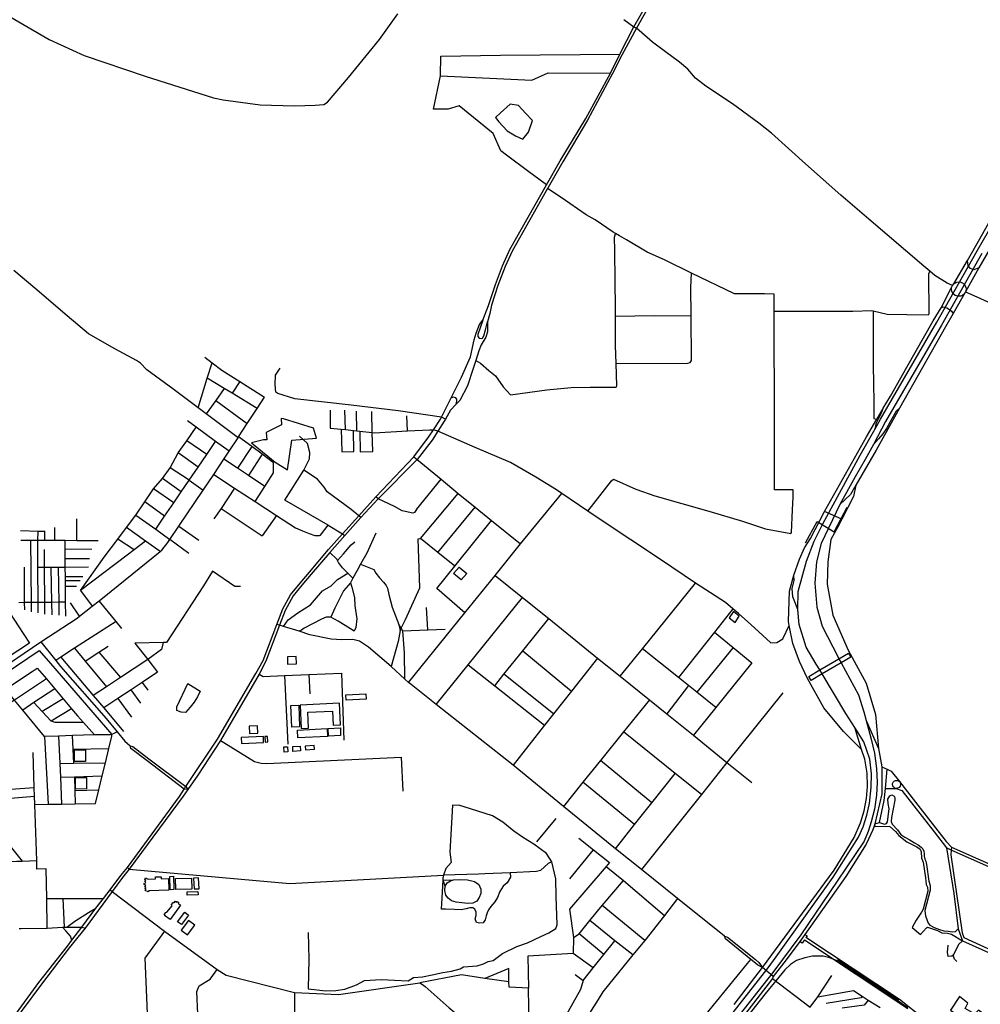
# Model space of a CAD drawing. Header units: millimetres. Extents: x 664923 to 767831, y 3118803 to 3207600.
# Tile 137 of 256: x 702159 to 705403, y 3154375 to 3157701. Entities that reach past the tile are written whole.
import ezdxf

# ---------------------------------------------------------------- set-up
doc = ezdxf.new("R2010")
doc.units = ezdxf.units.MM
for name, color, linetype in [('buildings', 5, 'Continuous'), ('parks', 8, 'Continuous'), ('railways', 4, 'Continuous'), ('roads_1', 1, 'Continuous'), ('roads_2', 2, 'Continuous'), ('roads_3', 3, 'Continuous'), ('water', 7, 'Continuous')]:
    doc.layers.add(name, color=color, linetype=linetype)

msp = doc.modelspace()

# ---------------------------------------------------------------- linework, layer by layer
at = {"layer": 'buildings'}
for points in [[(703624.19, 3155830.36), (703642.58, 3155852.13), (703668.41, 3155830.54), (703650.04, 3155808.77), (703624.19, 3155830.36)], [(704569.07, 3155702.12), (704555.41, 3155680.81), (704574.73, 3155664.91), (704588.39, 3155686.23), (704569.07, 3155702.12)], [(704823.51, 3155482.43), (704861.04, 3155504.51), (704925.63, 3155542.52), (704957.56, 3155561.3), (704965.69, 3155547.63), (704933.23, 3155528.53), (704869.38, 3155490.95), (704831.64, 3155468.76), (704823.51, 3155482.43)], [(703062.66, 3155548.76), (703063.66, 3155523.78), (703093.86, 3155524.98), (703092.86, 3155549.97), (703062.66, 3155548.76)], [(702726.83, 3155459.07), (702768.26, 3155432.61), (702759.13, 3155413.64), (702747.88, 3155395.68), (702734.52, 3155378.73), (702719.07, 3155360.69), (702704.35, 3155361.48), (702689.54, 3155367.5), (702689.32, 3155380.03), (702726.83, 3155459.07)], [(703260.48, 3155420.58), (703328.03, 3155423.73), (703328.89, 3155405.68), (703261.34, 3155402.53), (703260.48, 3155420.58)], [(703105.53, 3155386.21), (703109.27, 3155307.21), (703133.96, 3155308.37), (703131.43, 3155361.83), (703214.81, 3155365.76), (703217.05, 3155318.56), (703242.2, 3155319.75), (703238.76, 3155392.47), (703105.53, 3155386.21)], [(703074.86, 3155384.4), (703101.28, 3155385.45), (703104.18, 3155312.37), (703077.77, 3155311.33), (703074.86, 3155384.4)], [(702933.88, 3155315.25), (702934.72, 3155290.06), (702962.59, 3155290.97), (702961.75, 3155316.18), (702933.88, 3155315.25)], [(703096.97, 3155301.63), (703197.12, 3155306.78), (703198.48, 3155280.35), (703098.34, 3155275.21), (703096.97, 3155301.63)], [(703200.1, 3155306.93), (703242.19, 3155309.12), (703242.63, 3155283.56), (703201.45, 3155281.08), (703200.1, 3155306.93)], [(702907.24, 3155275.98), (702908.12, 3155256.04), (702982.64, 3155259.31), (702981.76, 3155279.25), (702907.24, 3155275.98)], [(702986.39, 3155279.25), (702987.26, 3155260.98), (702996.76, 3155261.43), (702995.89, 3155279.71), (702986.39, 3155279.25)], [(703050.76, 3155244.34), (703063.45, 3155245), (703064.34, 3155228.01), (703051.66, 3155227.35), (703050.76, 3155244.34)], [(703080.67, 3155245.55), (703106.44, 3155247.15), (703107.45, 3155231.01), (703081.69, 3155229.4), (703080.67, 3155245.55)], [(703122.74, 3155247.6), (703123.59, 3155234.79), (703154.19, 3155236.8), (703153.34, 3155249.6), (703122.74, 3155247.6)], [(702584.04, 3154802.22), (702592.99, 3154797.75), (702617.51, 3154798.63), (702617.57, 3154805.75), (702636.16, 3154806.28), (702636.29, 3154799.3), (702661.62, 3154800.2), (702662.5, 3154761.13), (702594.94, 3154758.49), (702593.1, 3154754.68), (702582.89, 3154759.12), (702585.55, 3154763.79), (702582.99, 3154765.64), (702585.23, 3154770.3), (702581.82, 3154772.34), (702584.28, 3154776.6), (702577.45, 3154780.47), (702579.68, 3154785.55), (702582.67, 3154784.34), (702584.69, 3154789), (702581.71, 3154790.21), (702584.17, 3154794.87), (702581.6, 3154796.73), (702584.04, 3154802.22)], [(702665.63, 3154807.24), (702678.47, 3154807.6), (702679.71, 3154762.73), (702666.87, 3154762.38), (702665.63, 3154807.24)], [(702684.47, 3154800.23), (702738.82, 3154801.7), (702739.83, 3154764.57), (702685.48, 3154763.1), (702684.47, 3154800.23)], [(702745.8, 3154801.61), (702748.07, 3154764.68), (702765.26, 3154765.73), (702762.98, 3154802.66), (702745.8, 3154801.61)], [(702724.06, 3154755.18), (702760.63, 3154756.27), (702760.97, 3154745.13), (702724.39, 3154744.05), (702724.06, 3154755.18)], [(702684.04, 3154723.59), (702688.92, 3154719.95), (702689.11, 3154721.8), (702691.05, 3154722.51), (702695.74, 3154718.87), (702693.92, 3154716.24), (702702.34, 3154710.46), (702666.73, 3154661.39), (702647.68, 3154674.74), (702649.74, 3154676.85), (702647.01, 3154679.03), (702652.27, 3154685.66), (702655.09, 3154686.9), (702656.16, 3154685.88), (702673.7, 3154708.02), (702672.32, 3154709.64), (702671.26, 3154710.95), (702671.84, 3154712.3), (702676.8, 3154718.93), (702679.03, 3154719.57), (702680.1, 3154718.1), (702684.04, 3154723.59)], [(702716, 3154686.3), (702729.31, 3154676.42), (702705.37, 3154644.36), (702692.06, 3154653.64), (702716, 3154686.3)], [(702728.94, 3154658.24), (702703.85, 3154625.63), (702724.91, 3154609.59), (702750.01, 3154642.19), (702728.94, 3154658.24)]]:
    msp.add_lwpolyline(points, close=True, dxfattribs=at)
at = {"layer": 'parks'}
for points in [[(702344.19, 3155195.14), (702343.52, 3155234.23), (702380.68, 3155234.87), (702381.35, 3155195.78), (702344.19, 3155195.14)], [(702347.27, 3155102.05), (702346.6, 3155141.14), (702383.75, 3155141.78), (702384.43, 3155102.69), (702347.27, 3155102.05)], [(705302.19, 3154355.5), (705447.33, 3154257.17), (705474.49, 3154295.8), (705396.75, 3154355.59), (705383.31, 3154342.81), (705352.51, 3154361.08), (705361.13, 3154379), (705332.9, 3154401.5), (705302.19, 3154355.5)]]:
    msp.add_lwpolyline(points, close=True, dxfattribs=at)
at = {"layer": 'railways'}
for points in [[(705158.24, 3154363.51), (705115.59, 3154393.02), (705084.34, 3154413.99), (705006.78, 3154466.05), (704939.36, 3154510.63), (704925.08, 3154520.07), (704895.37, 3154531.71), (704872.03, 3154537.24), (704835.97, 3154537.5), (704810.73, 3154531.71), (704782.87, 3154522.63), (704762.24, 3154509.81), (704743.19, 3154491.4), (704676.45, 3154410.04), (704520.79, 3154213.21)], [(704921.13, 3154526.92), (704959.35, 3154501.72), (705068.94, 3154429.48), (705127.97, 3154390.58)], [(704939.36, 3154510.63), (704959.35, 3154501.72)], [(705068.94, 3154429.48), (705084.34, 3154413.99)]]:
    msp.add_lwpolyline(points, dxfattribs=at)
at = {"layer": 'roads_1'}
for points in [[(705392.41, 3156920.67), (705582.94, 3157250.91), (705681.77, 3157426.07), (705700.88, 3157456.41), (705793.13, 3157602.96), (705938.75, 3157863.37), (705977.02, 3157930.22), (706028.56, 3157996.16), (706078.16, 3158038.01), (706326.87, 3158185.8), (706549.2, 3158320.9), (706697.38, 3158405.8), (706922.64, 3158549.47), (706964.94, 3158580.45), (706995.8, 3158611.69), (707023.47, 3158645.6), (707045.38, 3158684.66), (707074.76, 3158743.89), (707168.14, 3158993.28)], [(705256.06, 3156679.62), (705392.41, 3156920.67)], [(705408.68, 3156911.35), (705272.62, 3156669.66)], [(705066.54, 3156351.52), (705256.06, 3156679.62)], [(705272.62, 3156669.66), (705082.85, 3156344.1)], [(705130.4, 3156389.13), (705051.41, 3156246.72), (704982.55, 3156128.63), (704964.3, 3156097.07), (704929.13, 3156063.42)], [(705130.4, 3156389.13), (705119.36, 3156378.26), (705104.4, 3156353.05), (705086.83, 3156320.29), (705074.16, 3156302.48), (705059.36, 3156285.09), (705042.56, 3156265.69)], [(705048.26, 3156319.17), (705052.1, 3156339.78), (705064.67, 3156364.04), (705070.74, 3156374.98), (705075.44, 3156388.68)], [(704842.37, 3155939.84), (704871.46, 3155997.97), (704962.39, 3156165.68), (704997.67, 3156229.69), (705048.26, 3156319.17), (705066.54, 3156351.52)], [(705082.85, 3156344.1), (705042.56, 3156265.69), (705013.93, 3156215.61), (704980.01, 3156157.47), (704929.13, 3156063.42)], [(704929.13, 3156063.42), (704865.19, 3155931.47), (704850.02, 3155870.3), (704844.61, 3155797.53), (704850.61, 3155716.95), (704869.13, 3155652.14), (704923.01, 3155547.33), (704925.63, 3155542.52), (704933.23, 3155528.53), (704991.7, 3155420.93), (705009.61, 3155363.63), (705017.52, 3155333.49)], [(704787.64, 3155769.99), (704816.39, 3155872.57), (704842.37, 3155939.84)], [(704786.61, 3155709.2), (704769.47, 3155751.88), (704767.43, 3155779.78), (704774.09, 3155806.3), (704773.13, 3155824.36)], [(704979.75, 3155309.84), (704949.51, 3155357.95), (704869.38, 3155490.95), (704861.04, 3155504.51), (704849.19, 3155524.46), (704815.2, 3155581.99), (704791.42, 3155658.2), (704786.61, 3155709.2), (704787.64, 3155769.99)], [(705017.52, 3155333.49), (705034.1, 3155270.26), (705045.36, 3155223.64), (705053.04, 3155171.52), (705054.49, 3155124.47), (705052.31, 3155081.48), (705045.51, 3155034.51), (705034.91, 3154991.03), (705023.96, 3154958.54), (705010.52, 3154925.86), (704920.09, 3154791.21), (704797.28, 3154609.96), (704702.82, 3154482.1), (704441.18, 3154151.84)], [(705017.52, 3155333.49), (705058.99, 3155239.68)], [(704425.64, 3154165.16), (704686.55, 3154498.52), (704713.42, 3154535.06), (704906.76, 3154804.54), (704991.94, 3154940.11), (705008.07, 3154974.52), (705020.45, 3155013.6), (705028.9, 3155054.03), (705035.01, 3155106.98), (705035.33, 3155153.97), (705029.66, 3155203.06), (705009.51, 3155262.02), (704979.75, 3155309.84)], [(705001.97, 3155235.73), (704979.75, 3155309.84)]]:
    msp.add_lwpolyline(points, dxfattribs=at)
at = {"layer": 'roads_2'}
for points in [[(702896.02, 3156289.24), (702789.01, 3156369.54), (702761.36, 3156390.28), (702676.17, 3156454.19), (702587.84, 3156518.87), (702566.55, 3156540.56), (702553.04, 3156549.61), (702480.51, 3156589.47), (702391.18, 3156640.09), (702319.3, 3156700.79), (702210.33, 3156793.94), (702139.24, 3156853.64)], [(703723.29, 3156686.73), (703714.44, 3156660.21), (703706.23, 3156637.99), (703706.35, 3156630.86), (703710.74, 3156625.59), (703717.57, 3156623.93), (703722.19, 3156625.79), (703726.37, 3156632.99), (703731.73, 3156654.1), (703738.43, 3156680.57)], [(702814.34, 3156164.8), (702848.35, 3156216.62), (702865.78, 3156243.18), (702896.02, 3156289.24)], [(702230.41, 3155599.17), (702352.37, 3155679.9), (702361.07, 3155686.73), (702403.43, 3155719.94), (702426.84, 3155738.31), (702467.76, 3155770.41), (702633.4, 3155904.75), (702639.28, 3155909.52), (702658.76, 3155934.93), (702665.74, 3155945.25), (702696.06, 3155990.05), (702778.79, 3156112.29), (702814.34, 3156164.8)], [(702814.34, 3156164.8), (702884.48, 3156119.05), (702954, 3156073.71), (703026.05, 3156026.72), (703089.77, 3155985.17), (703113.38, 3155975.04), (703135.98, 3155965.4), (703156, 3155958.99), (703170.87, 3155958.99), (703175.14, 3155960.06), (703200.52, 3155993.86)], [(703200.52, 3155993.86), (703249.28, 3155964.19), (703257.32, 3155959.3)], [(704539.07, 3154605.75), (704380.12, 3154732.91), (704258.29, 3154830.34), (704170.84, 3154900.29), (703995.82, 3155043.39), (703825.23, 3155182.9), (703565.63, 3155388.11), (703480.77, 3155455.19), (703471.92, 3155462.33), (703459.53, 3155473.65), (703413.04, 3155516.13), (703336.64, 3155581.7), (703306.44, 3155601.97), (703283.5, 3155607.67), (703246.57, 3155605.99), (703211.2, 3155608.34), (703138.89, 3155623.27), (703102.57, 3155635.5), (703049.63, 3155651.66), (703036.28, 3155655.73), (703026.79, 3155658.59)], [(704695.49, 3155596.15), (704716.37, 3155597.39), (704736.12, 3155609.23), (704757.54, 3155655.16)], [(701356.77, 3154645.58), (701397.74, 3154706.14), (701497.58, 3154853.78), (701619.1, 3155030.61), (701688.22, 3155131.19), (701720.42, 3155178.39), (701765.82, 3155244.95), (701817.36, 3155306.22), (701844.38, 3155338.33), (701860.02, 3155353.1), (701868.19, 3155360.81), (701875.47, 3155365.9), (701893.6, 3155378.55), (701942.98, 3155408.99), (702063.13, 3155487.04), (702230.41, 3155599.17)], [(702230.41, 3155599.17), (702280.29, 3155536.55), (702296.6, 3155516.09), (702450.76, 3155340.37), (702487.55, 3155295.65), (702513.76, 3155263.79), (702531.42, 3155247.87)], [(702726.73, 3155100.59), (702713.68, 3155102.34), (702589.08, 3155197.47), (702533.64, 3155239.78), (702531.42, 3155247.87)], [(702531.42, 3155247.87), (702540.3, 3155245.57), (702594.5, 3155203.94), (702719.31, 3155111.12), (702726.73, 3155100.59)], [(702464.02, 3154762.38), (702470.65, 3154756.31), (702647.38, 3154622.67), (702825.3, 3154492.8), (702855.88, 3154474.09), (703086.36, 3154415.36), (703235.26, 3154407.9), (703510.33, 3154447.27), (703519.35, 3154441.58), (703528.13, 3154435.29), (703609.23, 3154363.11), (703628.51, 3154347.29), (703731.94, 3154262.47), (703812.36, 3154196.52), (703863.83, 3154154.45), (703918.76, 3154109.26), (703955.39, 3154080.63), (704066.45, 3153985.98), (704145.33, 3153918.72), (704182.65, 3153887.54)], [(704380.12, 3154732.91), (704336.94, 3154675.14), (704269.93, 3154591.18), (704229.43, 3154542.73), (704147.37, 3154441.19), (704128.7, 3154417.41), (704112.05, 3154391.16), (704089.15, 3154354.29), (704061.08, 3154306.33), (704036.24, 3154264.33), (703996.1, 3154205.1), (703918.76, 3154109.26)], [(702317.33, 3154635.62), (702345.1, 3154655.77), (702391.49, 3154684.79), (702416.23, 3154699.38)], [(702156.33, 3154631.28), (702164, 3154631.63), (702251.72, 3154632.84), (702302.77, 3154635.29), (702309.21, 3154635.44), (702317.33, 3154635.62), (702368.04, 3154635.84), (702379.41, 3154632.51)], [(702334.96, 3154591.76), (702330.12, 3154605.38), (702314.76, 3154622.78), (702302.77, 3154635.29)], [(704539.07, 3154605.75), (704549.37, 3154601.83), (704643.82, 3154526.32), (704655.59, 3154516.57), (704667.5, 3154499.62)], [(704667.5, 3154499.62), (704652.18, 3154507.11), (704638.17, 3154519.08), (704628.45, 3154526.99), (704542.94, 3154596.61), (704539.07, 3154605.75)], [(704703.58, 3154468.51), (704667.5, 3154499.62)]]:
    msp.add_lwpolyline(points, dxfattribs=at)
at = {"layer": 'roads_3'}
for points in [[(704375.98, 3157911.2), (704241.66, 3157672.1), (704192.56, 3157581.84), (704161.28, 3157518.97), (704076.37, 3157362.17), (703992.9, 3157221.54), (703943.3, 3157134.44), (703941.41, 3157131.07), (703822.55, 3156919.31), (703797.88, 3156867.25), (703774.04, 3156802.88), (703751.89, 3156736.77), (703746.24, 3156708.7), (703738.43, 3156680.57), (703738.29, 3156647.32), (703732.95, 3156629.3), (703717.55, 3156602.69), (703709.85, 3156582.73), (703699.28, 3156550.07), (703690.46, 3156522.8), (703671.16, 3156464.73), (703644.79, 3156415.12), (703631.73, 3156400.9), (703614.17, 3156381.78), (703596.47, 3156352.08), (703592.05, 3156344.65), (703571.13, 3156311.7), (703551.64, 3156281.01), (703501.51, 3156215.21), (703369.35, 3156082.92), (703310.82, 3156019.79), (703257.32, 3155959.3), (703206.26, 3155901.58), (703142.74, 3155828.19), (703111.81, 3155790.64), (703082.19, 3155754.99), (703054.81, 3155705.78), (703036.28, 3155655.73), (702989.57, 3155534.68), (702967.5, 3155490.09), (702836.9, 3155266.13), (702760.09, 3155148.76), (702726.73, 3155100.59), (702711.09, 3155078.02), (702528.67, 3154831.42), (702506.19, 3154803.03), (702470.65, 3154756.31), (702379.41, 3154632.51), (702325.73, 3154565.93), (702232.27, 3154443.46), (702163.29, 3154351.05)], [(702368.04, 3154635.84), (702416.23, 3154699.38), (702441.78, 3154733.07), (702464.02, 3154762.38), (702500.15, 3154810.01), (702522.22, 3154837.24), (702697.95, 3155077.47), (702713.68, 3155102.34), (702717.87, 3155108.97), (702719.31, 3155111.12), (702826.8, 3155271.27), (702956.29, 3155493.14), (702981.28, 3155537.08), (703026.79, 3155658.59), (703047.1, 3155710.74), (703073.69, 3155758.59), (703106.03, 3155797.45), (703137.03, 3155834.91), (703201.76, 3155911.06), (703249.28, 3155964.19), (703303.6, 3156024.93), (703361.51, 3156089.69), (703489.45, 3156224.47), (703539.61, 3156290.91), (703556.29, 3156315.24), (703580.46, 3156351.67), (703583.81, 3156358.54), (703615.56, 3156423.8), (703650.43, 3156493.3), (703681.18, 3156562.05), (703693.31, 3156619.98), (703700.01, 3156641.97), (703711.67, 3156671.76), (703723.29, 3156686.73), (703741.97, 3156736.19), (703766.09, 3156806.65), (703789.39, 3156869.66), (703814.09, 3156925.07), (703938.36, 3157142.83), (703984.61, 3157224.6), (704070.61, 3157367.11), (704154.18, 3157520.96), (704185.5, 3157584.92), (704233.07, 3157677.26), (704369.58, 3157914.92)], [(702051.93, 3157753.51), (702257.91, 3157634.73), (702376.63, 3157580.08), (702582.73, 3157509.98), (702813.04, 3157436.72), (702846.25, 3157430.06), (702970.84, 3157414.15), (703086.92, 3157410.49), (703156.83, 3157411.99), (703186.45, 3157414.77), (703198.6, 3157422.08), (703268.79, 3157505.63), (703373.87, 3157634.66), (703435.73, 3157720.9)], [(704198.65, 3157701.78), (704233.07, 3157677.26), (704241.66, 3157672.1)], [(705309.28, 3156803.32), (705291.33, 3156811.38), (705249.5, 3156837.47), (705232.99, 3156851.39), (705212.52, 3156868.65), (705026.93, 3157027.02), (704932.35, 3157108.15), (704812.59, 3157214.32), (704697.68, 3157318.3), (704655.01, 3157352.01), (704566.32, 3157416.74), (704476.68, 3157477.25), (704440.99, 3157504.02), (704415.6, 3157533.64), (704386.75, 3157557.78), (704339.69, 3157592.67), (704295.67, 3157625.29), (704268.64, 3157649.5), (704241.66, 3157672.1)], [(703579.59, 3157511.06), (703581.55, 3157577.8), (703783.05, 3157581.78), (704185.5, 3157584.92)], [(703938.36, 3157142.83), (703912.64, 3157162.61), (703878.57, 3157187.42), (703802.63, 3157243.58), (703784.08, 3157257.95), (703757.68, 3157316.98), (703643.32, 3157409.9), (703606.33, 3157398.57), (703556.73, 3157399.04), (703579.59, 3157511.06), (703888.53, 3157497.04), (703943.6, 3157521.38), (704154.18, 3157520.96)], [(705313.5, 3156808.68), (705360.3, 3156887.45), (705401.94, 3156961.17), (705538.45, 3157204.9), (705623.51, 3157351.01), (705656.68, 3157407.42)], [(705601.8, 3157215.39), (705397.7, 3156862.63), (705353.21, 3156781.77)], [(704707.36, 3156716.25), (704706.88, 3156773.86), (704673.9, 3156775.25), (704633.72, 3156775.2), (704603.33, 3156774.79), (704584.68, 3156774.73), (704573.25, 3156775.32), (704427.66, 3156845.41), (704336.03, 3156889.53), (704277.78, 3156916.47), (704208.27, 3156957.32), (704184.91, 3156971.16), (704171.43, 3156978.53), (704162.91, 3156983.18), (704102.17, 3157025.36), (704071.94, 3157041.95), (703987.42, 3157100.3), (703941.41, 3157131.07)], [(703699.28, 3156550.07), (703715.09, 3156540.8), (703743.34, 3156516.73), (703765.2, 3156498.3), (703791.07, 3156460.6), (703816.73, 3156434.41), (703939.36, 3156450.64), (704021.68, 3156458.35), (704085.74, 3156459.98), (704173.46, 3156459.41), (704176, 3156464.69), (704173.51, 3156540.39), (704171.54, 3156600.46), (704171.42, 3156699.72), (704171.39, 3156730.04), (704170.4, 3156816.76), (704168.58, 3156921.23), (704167.79, 3156966.67), (704171.43, 3156978.53)], [(705397.7, 3156862.63), (705381.7, 3156856.41), (705369.62, 3156860.5), (705362.49, 3156869.44), (705360.3, 3156887.45)], [(704164.16, 3156148.74), (704239.86, 3156115.3), (704304.32, 3156093.17), (704486.71, 3156040.95), (704599.71, 3156006.87), (704678.16, 3155981.07), (704763.53, 3155965.83), (704765.84, 3155968.49), (704768.43, 3156045.61), (704770.57, 3156088.76), (704770.68, 3156112.8), (704708.42, 3156113.27), (704708.49, 3156169.71), (704707.62, 3156249.9), (704708.09, 3156358.86), (704707.76, 3156362.26), (704707.57, 3156478.26), (704706.97, 3156573.09), (704707.36, 3156716.25), (704775.11, 3156716.66), (704855.73, 3156717.01), (704972.86, 3156716.97), (705036.39, 3156718.34), (705041.28, 3156717.22), (705088.07, 3156706.45), (705154.54, 3156704.99), (705227.3, 3156703.92), (705230.4, 3156707.11), (705229.07, 3156842.93), (705232.99, 3156851.39)], [(704173.51, 3156540.39), (704414.18, 3156540.93), (704423.61, 3156542.67), (704427.68, 3156550.06), (704426.63, 3156701.04), (704425.49, 3156796.65), (704427.66, 3156845.41)], [(704571.51, 3154374.54), (704667.5, 3154499.62), (704909.42, 3154828.04), (704976.99, 3154938.93), (704998.16, 3154988.1), (705010.83, 3155028.49), (705019.16, 3155070.58), (705022.46, 3155111.28), (705020.88, 3155156.42), (705013.49, 3155203.5), (705001.97, 3155235.73), (704941.57, 3155296.59), (704874.36, 3155376.16), (704819.7, 3155475.21), (704792.12, 3155533.07), (704770.04, 3155593.85), (704757.54, 3155655.16), (704754.92, 3155667.95), (704758.82, 3155770.53), (704773.13, 3155824.36), (704792.39, 3155879.24), (704809.45, 3155916.79), (704829.15, 3155949.21), (704877.07, 3156039.67), (705019.05, 3156292.24), (705053.65, 3156351.41), (705075.44, 3156388.68), (705099.6, 3156430.02), (705155.33, 3156527.07), (705243.47, 3156683.44), (705270.81, 3156727.46), (705305.5, 3156796.08)], [(705354.11, 3156797.79), (705355.05, 3156790.5), (705353.21, 3156781.77), (705348.22, 3156774.15), (705344.06, 3156770.7), (705337.35, 3156767.61), (705327.29, 3156766.86), (705318.5, 3156769.76), (705310.66, 3156776.69), (705306.82, 3156784.68), (705305.97, 3156790.46), (705305.5, 3156796.08), (705309.28, 3156803.32), (705313.5, 3156808.68), (705324.17, 3156814.66), (705333.91, 3156815.25), (705342.63, 3156812.31), (705349.94, 3156806), (705354.11, 3156797.79)], [(705353.21, 3156781.77), (705311.27, 3156708.89), (705285.12, 3156663.62), (705130.4, 3156389.13)], [(705353.21, 3156781.77), (705391.64, 3156764.75), (705453.19, 3156737.23), (705465.23, 3156729.81), (705482.68, 3156709.43), (705516.53, 3156651.91), (705550.03, 3156607.09), (705580.65, 3156573.13), (705645.29, 3156515.21), (705744.03, 3156428.61), (705756.28, 3156413.36), (705763.39, 3156392.8), (705778.9, 3156309.59), (705785.08, 3156255.85), (705790.85, 3156236.38), (705799.68, 3156224.42), (705833.68, 3156197.81), (706006.9, 3156094.07), (706186.99, 3155982.99)], [(705270.81, 3156727.46), (705277.83, 3156731.24), (705289.8, 3156727.76), (705298.6, 3156722.47), (705306.11, 3156716.67), (705311.27, 3156708.89)], [(704171.42, 3156699.72), (704302.12, 3156702.01), (704426.63, 3156701.04)], [(705041.28, 3156717.22), (705041.1, 3156613.93), (705041.52, 3156530.06), (705042.45, 3156476.52), (705043.7, 3156404.96), (705043.54, 3156353.74), (705053.65, 3156351.41)], [(702783.97, 3156560.87), (702808.25, 3156542.45), (702841.17, 3156517.47), (702901.93, 3156479.16), (702985.91, 3156426.2)], [(702761.36, 3156390.28), (702792.12, 3156490.15), (702808.25, 3156542.45)], [(703596.47, 3156352.08), (703583.81, 3156358.54), (703437.39, 3156379.65), (703278.63, 3156399.36), (703087.97, 3156420.51), (703030.86, 3156438.18), (703024.06, 3156443.42), (703021.06, 3156469.09), (703022.17, 3156500.27), (703038.32, 3156524.09)], [(702960.98, 3156388.22), (702876.7, 3156439.1), (702849.6, 3156455.46), (702792.12, 3156490.15)], [(702849.6, 3156455.46), (702820.82, 3156414.64), (702789.01, 3156369.54)], [(702901.93, 3156479.16), (702876.7, 3156439.1)], [(702896.02, 3156289.24), (702898.22, 3156292.6), (702927.2, 3156336.74), (702960.98, 3156388.22), (702985.91, 3156426.2)], [(703615.56, 3156423.8), (703623.4, 3156427.21), (703629.95, 3156425.36), (703633.8, 3156419.53), (703634.52, 3156412.46), (703631.73, 3156400.9)], [(702820.82, 3156414.64), (702927.2, 3156336.74)], [(703207.37, 3156382.01), (703206.76, 3156321.85)], [(703259.22, 3156316.34), (703257.26, 3156382.33)], [(703297.4, 3156312.32), (703296.46, 3156379.02)], [(703349.14, 3156306.88), (703348.02, 3156377.19)], [(703468.24, 3156311.86), (703466.63, 3156362.76)], [(702363.5, 3155772.94), (702443.71, 3155885.82), (702489.62, 3155946.47), (702519.18, 3155985.51), (702551.37, 3156028.04), (702581.26, 3156072.62), (702610.88, 3156116.81), (702641.54, 3156151.46), (702666.55, 3156187.38), (702693.61, 3156237.56), (702723.05, 3156278.98), (702755.22, 3156324.26)], [(702865.78, 3156243.18), (702820.45, 3156276.42), (702755.22, 3156324.26), (702725.4, 3156346.13)], [(703206.76, 3156321.85), (703244.75, 3156317.85), (703259.22, 3156316.34), (703285.89, 3156313.54), (703297.4, 3156312.32), (703307.01, 3156311.27), (703349.14, 3156306.88), (703356.18, 3156306.14), (703468.24, 3156311.86), (703544.11, 3156315.74), (703556.29, 3156315.24)], [(703015.36, 3156204.83), (702977.68, 3156233.06), (702942.47, 3156259.44), (702898.22, 3156292.6)], [(703118.14, 3156179.52), (703137.63, 3156217.72), (703138.33, 3156239.02), (703130.67, 3156269.38), (703104.21, 3156294.81)], [(703244.75, 3156317.85), (703246.45, 3156241.37), (703287.48, 3156242.28), (703285.89, 3156313.54)], [(703307.01, 3156311.27), (703308.88, 3156241.72), (703350.86, 3156242.85), (703349.14, 3156306.88)], [(704695.49, 3155596.15), (704627.65, 3155658.09), (704586.16, 3155695.79), (704567.66, 3155711.61), (704543.04, 3155732.64), (704440.94, 3155797.28), (704323.13, 3155877.83), (704123.04, 3156010.08), (704077.53, 3156040.63), (703989.92, 3156100.51), (703971.24, 3156113.2), (703901.85, 3156155.46), (703816.9, 3156205.8), (703696.85, 3156255.91), (703571.13, 3156311.7), (703556.29, 3156315.24)], [(702618, 3155979.81), (702647.87, 3156023.56), (702678.76, 3156068.82), (702704.52, 3156106.57), (702731.22, 3156145.69), (702761.6, 3156190.19), (702790.67, 3156232.79), (702820.45, 3156276.42)], [(702790.67, 3156232.79), (702723.05, 3156278.98)], [(702942.47, 3156259.44), (702894.1, 3156186.19)], [(702761.6, 3156190.19), (702693.61, 3156237.56)], [(702977.68, 3156233.06), (702931.74, 3156161.16)], [(703489.45, 3156224.47), (703501.51, 3156215.21), (703581.88, 3156148.56), (703639.93, 3156100.41), (703696.54, 3156054.68), (703752.5, 3156009.48), (703850.14, 3155930.61)], [(702986.5, 3156124.75), (702931.74, 3156161.16), (702894.1, 3156186.19), (702848.35, 3156216.62)], [(702954, 3156073.71), (702986.5, 3156124.75), (703015.95, 3156170.98), (703015.36, 3156204.83)], [(702731.22, 3156145.69), (702666.55, 3156187.38)], [(703200.52, 3155993.86), (703053.85, 3156078.11), (703118.14, 3156179.52)], [(703310.82, 3156019.79), (703303.6, 3156024.93), (703278.47, 3156046.18), (703197.05, 3156106.47), (703187.14, 3156122.61), (703164.76, 3156149.36), (703118.14, 3156179.52)], [(702704.52, 3156106.57), (702641.54, 3156151.46)], [(702731.11, 3156145.46), (702778.79, 3156112.29)], [(703498.41, 3156046.26), (703581.88, 3156148.56)], [(704077.53, 3156040.63), (704118.11, 3156093.33), (704157.69, 3156143.14), (704164.16, 3156148.74)], [(704982.55, 3156128.63), (704975.03, 3156090.6), (704935.23, 3156014.13), (704926.04, 3155995.89), (704898.62, 3155945.29), (704887.71, 3155870.24), (704886.17, 3155794.17), (704904.66, 3155689.35), (704956.92, 3155571.52), (705018.07, 3155459.65), (705049.41, 3155354.45), (705058.99, 3155239.68)], [(702678.76, 3156068.82), (702610.88, 3156116.81)], [(702884.48, 3156119.05), (702838.64, 3156050.55), (702814.58, 3156014.61)], [(703498.41, 3156046.26), (703491.78, 3156036.94), (703486.04, 3156034.37), (703450.31, 3156042.25), (703424.68, 3156056.9), (703369.35, 3156082.92), (703361.51, 3156089.69)], [(703471.92, 3155462.33), (703661.84, 3155697.47), (703764.14, 3155824.13), (703850.14, 3155930.61), (703989.92, 3156100.51)], [(703512.25, 3155949.15), (703639.93, 3156100.41)], [(702647.87, 3156023.56), (702581.26, 3156072.62)], [(704813.05, 3155934.57), (704852.51, 3156006.06), (704909.85, 3155971.26), (704953.29, 3156054.84)], [(702551.37, 3156028.04), (702618, 3155979.81), (702665.74, 3155945.25)], [(702838.64, 3156050.55), (702978.15, 3155957.76)], [(703026.05, 3156026.72), (702978.15, 3155957.76)], [(703571.21, 3155901.32), (703696.54, 3156054.68)], [(704935.23, 3156014.13), (704877.07, 3156039.67)], [(702351.58, 3155942.45), (702351.39, 3156014.9)], [(702696.06, 3155990.05), (702763.43, 3155942.83)], [(703567.58, 3155779.35), (703628.34, 3155854.96), (703752.5, 3156009.48)], [(702160.96, 3155975.2), (702220.6, 3155973.92), (702243.51, 3155973.43)], [(702221.34, 3155697.37), (702221.13, 3155732.39), (702220.43, 3155850.43), (702219.89, 3155942.67), (702220.6, 3155973.92)], [(702243.5, 3155942.63), (702243.51, 3155973.43)], [(702277.77, 3155942.57), (702277.04, 3155985.78)], [(702633.4, 3155904.75), (702584.01, 3155939.66), (702519.18, 3155985.51)], [(703361.96, 3155967.18), (703331.13, 3155899.67), (703310.09, 3155861.46), (703298.5, 3155840.39), (703283.77, 3155814.88), (703276.32, 3155799.11), (703280.99, 3155784.09), (703289.05, 3155748.83), (703290.92, 3155720.87), (703297.73, 3155677.35), (703293.55, 3155648.46), (703287.97, 3155636.02), (703276.26, 3155643.22), (703234.43, 3155669.12), (703209.09, 3155682.68), (703194.18, 3155682.97), (703178.02, 3155676.65), (703118.98, 3155645.44), (703109.97, 3155639.52), (703102.57, 3155635.5)], [(702162.27, 3155942.78), (702195.92, 3155942.71), (702219.89, 3155942.67), (702243.5, 3155942.63), (702277.77, 3155942.57), (702311.81, 3155942.51), (702351.58, 3155942.45), (702423.74, 3155942.32)], [(702198.32, 3155701.49), (702198.02, 3155732.16), (702195.92, 3155942.71)], [(702314.27, 3155686.17), (702313.82, 3155733.31), (702313.3, 3155788), (702313.13, 3155805.15), (702312.98, 3155820.62), (702312.69, 3155850.95), (702312.4, 3155881.6), (702312.09, 3155913.69), (702311.81, 3155942.51)], [(702584.01, 3155939.66), (702545.74, 3155910.69), (702521.75, 3155892.51), (702363.5, 3155772.94)], [(702545.74, 3155910.69), (702489.62, 3155946.47)], [(702729.66, 3155898.36), (702665.74, 3155945.25)], [(703232.07, 3155874.58), (703252.27, 3155897.21), (703278.24, 3155927.3), (703290.76, 3155937.12)], [(703443.25, 3155637.61), (703447.21, 3155646.06), (703462.19, 3155675.26), (703510.56, 3155781.48), (703504.65, 3155947.14), (703512.25, 3155949.15)], [(703628.34, 3155854.96), (703571.21, 3155901.32), (703512.25, 3155949.15)], [(702244.07, 3155693.13), (702243.75, 3155732.61), (702242.81, 3155850.56), (702242.32, 3155911.51)], [(702312.09, 3155913.69), (702402.53, 3155912.23)], [(703283.77, 3155814.88), (703266.94, 3155831.33), (703248.69, 3155849.68), (703235.41, 3155867.55), (703232.07, 3155874.58), (703229.97, 3155878.99), (703206.26, 3155901.58)], [(702312.4, 3155881.6), (702394.16, 3155880.88)], [(703310.09, 3155861.46), (703354.45, 3155843.55), (703361.27, 3155831.59), (703373.41, 3155815.33), (703387.45, 3155801.31), (703396.75, 3155790.22), (703401.05, 3155780.41), (703405.29, 3155759.35), (703410.62, 3155737.77), (703416.79, 3155716.74), (703438.76, 3155658.38), (703443.25, 3155637.61), (703437.28, 3155600.18), (703413.04, 3155516.13)], [(702175.52, 3155708.11), (702175.41, 3155731.92), (702174.81, 3155852.29)], [(702391.45, 3155851.75), (702312.69, 3155850.95), (702289.7, 3155850.82), (702264.58, 3155850.68), (702242.81, 3155850.56), (702220.43, 3155850.43)], [(702268.55, 3155691.29), (702267.51, 3155732.85), (702264.58, 3155850.68)], [(702292.3, 3155689.43), (702291.59, 3155733.09), (702289.7, 3155850.82)], [(702903.96, 3155786.93), (702885.31, 3155786.6), (702809.56, 3155838.7), (702779.41, 3155788.79), (702654.41, 3155597.81), (702643.71, 3155597.5), (702547.84, 3155594.72)], [(703049.63, 3155651.66), (703065.79, 3155674.43), (703097.67, 3155697.22), (703140.5, 3155724.58), (703181.9, 3155771.68), (703211.12, 3155788.65), (703231.7, 3155810.41), (703266.94, 3155831.33)], [(703764.14, 3155824.13), (703856.9, 3155749.29), (703945.31, 3155677.96), (704110.58, 3155544.61), (704186.32, 3155483.5), (704285.42, 3155403.56), (704343.87, 3155356.4), (704433.92, 3155283.76), (704547.48, 3155192.14), (704631.73, 3155124.17)], [(702312.98, 3155820.62), (702372.03, 3155820.57)], [(702363.03, 3155805.16), (702313.13, 3155805.15)], [(703276.32, 3155799.11), (703252.51, 3155771.8), (703222.9, 3155713.66), (703209.09, 3155682.68)], [(704186.32, 3155483.5), (704262.54, 3155576.14), (704440.94, 3155797.28)], [(702313.3, 3155788), (702349.96, 3155787.74)], [(702363.5, 3155772.94), (702403.43, 3155719.94)], [(703661.84, 3155697.47), (703567.58, 3155779.35)], [(702313.82, 3155733.31), (702291.59, 3155733.09), (702267.51, 3155732.85), (702243.75, 3155732.61), (702221.13, 3155732.39), (702198.02, 3155732.16), (702175.41, 3155731.92), (702155.42, 3155731.72)], [(702361.07, 3155686.73), (702330.43, 3155731.74)], [(702503.36, 3155645.1), (702484.22, 3155668.41), (702426.84, 3155738.31)], [(703565.63, 3155388.11), (703673.89, 3155522.35), (703856.9, 3155749.29)], [(702126.22, 3155694.95), (702153.18, 3155653.59), (702191.3, 3155595.06)], [(703537.58, 3155640), (703532.38, 3155716)], [(704567.66, 3155711.61), (704504.9, 3155631.9), (704384.29, 3155478.67)], [(702484.22, 3155668.41), (702344.08, 3155577.79), (702298.1, 3155548.06), (702280.29, 3155536.55)], [(703459.53, 3155473.65), (703457.8, 3155562.39), (703452.37, 3155637.21), (703447.21, 3155646.06), (703438.76, 3155658.38)], [(703762.98, 3155451.52), (703794.3, 3155490.43), (703858.01, 3155569.53), (703945.31, 3155677.96)], [(703452.37, 3155637.21), (703537.58, 3155640), (703595.74, 3155641.91)], [(704504.9, 3155631.9), (704568.89, 3155579.94), (704631.93, 3155528.78)], [(702191.3, 3155595.06), (701874.86, 3155387.87)], [(702643.71, 3155597.5), (702638.08, 3155573.2), (702591.09, 3155539.54), (702498.75, 3155478.63), (702452.35, 3155448.04), (702407.32, 3155418.34)], [(702547.84, 3155594.72), (702591.09, 3155539.54), (702624.65, 3155496.74)], [(701892.51, 3155350.78), (702035.1, 3155443.14), (702224.51, 3155570.34)], [(702224.51, 3155570.34), (702262.19, 3155526.66), (702469.55, 3155287.05)], [(702344.08, 3155577.79), (702380.02, 3155534.72), (702452.35, 3155448.04)], [(702380.02, 3155534.72), (702426.22, 3155564.52), (702457.4, 3155584.63)], [(702426.22, 3155564.52), (702498.75, 3155478.63)], [(703858.01, 3155569.53), (704022.08, 3155432.42)], [(704510.06, 3155377.97), (704445.76, 3155429.45), (704417.68, 3155451.93), (704384.29, 3155478.67), (704262.54, 3155576.14)], [(704568.89, 3155579.94), (704445.76, 3155429.45)], [(702298.1, 3155548.06), (702407.32, 3155418.34), (702442.42, 3155376.65), (702509.36, 3155297.15)], [(704110.58, 3155544.61), (704022.08, 3155432.42), (703961.77, 3155355.98), (703931.45, 3155317.55), (703825.23, 3155182.9)], [(704631.93, 3155528.78), (704510.06, 3155377.97), (704433.92, 3155283.76)], [(701860.02, 3155353.1), (701892.51, 3155350.78), (701965.85, 3155345.53), (701982.63, 3155352.34), (702015.97, 3155377.23), (702064.95, 3155409.49), (702110.34, 3155439.4), (702200.99, 3155499.09), (702218.08, 3155510.73)], [(702218.08, 3155510.73), (702248.77, 3155474.28), (702276.8, 3155441), (702304.98, 3155407.52), (702334.12, 3155372.91), (702353.46, 3155349.94), (702374.13, 3155326.69), (702411.08, 3155285.14)], [(702624.65, 3155496.74), (702572.68, 3155462.49), (702534.99, 3155437.66), (702489.98, 3155407.99), (702442.42, 3155376.65)], [(702967.5, 3155490.09), (702981.33, 3155482.39)], [(702981.33, 3155482.39), (703053.58, 3155485.63), (703135.5, 3155489.32), (703245.68, 3155494.28), (703253.19, 3155267.94)], [(703135.5, 3155489.32), (703138.32, 3155423.46)], [(703673.89, 3155522.35), (703762.98, 3155451.52), (703931.45, 3155317.55)], [(703961.77, 3155355.98), (703794.3, 3155490.43)], [(702248.77, 3155474.28), (702140.62, 3155402.97), (702097.01, 3155376.13), (702086.16, 3155288.18)], [(702572.68, 3155462.49), (702591.15, 3155436.73)], [(703053.58, 3155485.63), (703064.36, 3155254.05)], [(702242.91, 3155279.94), (702168.87, 3155369), (702140.62, 3155402.97), (702110.34, 3155439.4)], [(702276.8, 3155441), (702206.81, 3155394.31), (702168.87, 3155369)], [(702567.72, 3155391.94), (702534.99, 3155437.66)], [(704735.68, 3155427.57), (704547.48, 3155192.14), (704461.36, 3155084.38), (704258.29, 3154830.34)], [(704417.68, 3155451.93), (704343.87, 3155356.4)], [(702374.13, 3155326.69), (702278.37, 3155327.56), (702264.93, 3155331.84), (702234.46, 3155364.58), (702206.81, 3155394.31)], [(702304.98, 3155407.52), (702234.46, 3155364.58)], [(702489.98, 3155407.99), (702536.52, 3155345.26)], [(704285.42, 3155403.56), (704198.08, 3155295.52), (704120.11, 3155199.06), (704060.98, 3155125.9), (703995.82, 3155043.39)], [(702334.12, 3155372.91), (702264.93, 3155331.84)], [(702487.55, 3155295.65), (702469.55, 3155287.05), (702465.79, 3155285.55), (702411.08, 3155285.14), (702336.49, 3155282.84), (702290.13, 3155281.41), (702242.91, 3155279.94)], [(704461.36, 3155084.38), (704372.84, 3155155.36), (704198.08, 3155295.52)], [(702242.91, 3155279.94), (702254.55, 3155050.7)], [(702290.13, 3155281.41), (702294.15, 3155189.06), (702296.2, 3155141.95), (702300.14, 3155051.49)], [(702341.87, 3155189.56), (702339.13, 3155237.19), (702336.49, 3155282.84)], [(702414.8, 3155053.46), (702425.95, 3155099.46), (702437.55, 3155147.27), (702448.08, 3155190.68), (702459.93, 3155239.57), (702469.87, 3155280.54), (702469.55, 3155287.05)], [(702836.9, 3155266.13), (702847.94, 3155259.26)], [(702847.94, 3155259.26), (702951.38, 3155195.85), (702974.74, 3155189.52), (702993.76, 3155189.01), (703447.03, 3155210.39), (703452.7, 3155095.54)], [(702216.17, 3154860.88), (702209.67, 3155049.93), (702208.73, 3155078.57), (702207.79, 3155107.09), (702203.88, 3155225.37)], [(702339.13, 3155237.19), (702459.93, 3155239.57)], [(705058.99, 3155239.68), (705070.08, 3155177.13), (705070.43, 3155085.93), (705047.51, 3154984.39), (705044.7, 3154976.75), (705040.28, 3154964.67), (705017.12, 3154915.83), (704949.31, 3154807.15), (704810.83, 3154611.26), (704802.24, 3154599.67), (704793.43, 3154587.79), (704747.24, 3154525.51), (704703.58, 3154468.51), (704700.77, 3154462.67), (704606.5, 3154339.34), (704562.86, 3154287.03), (704505.4, 3154207.97)], [(702294.15, 3155189.06), (702341.87, 3155189.56), (702448.08, 3155190.68)], [(704293.62, 3155055.32), (704120.11, 3155199.06)], [(705047.51, 3154984.39), (705063.25, 3154988.88), (705078.74, 3155064.14), (705083.39, 3155104.48), (705088.62, 3155168.97)], [(705070.08, 3155177.13), (705080.53, 3155172.85), (705088.62, 3155168.97), (705102.05, 3155162.52), (705129.98, 3155127.76), (705184.78, 3155058.41), (705287.97, 3154924.85), (705305.64, 3154905.83), (705563.06, 3154792.4), (705570.09, 3154790.78), (705773.79, 3154720.65), (705867.82, 3154671.35), (705923.36, 3154619.54), (706019.94, 3154554.08), (706108.4, 3154512.77), (706280.67, 3154435.58), (706429.39, 3154373.4), (706565.97, 3154303.39)], [(702296.2, 3155141.95), (702343.65, 3155143.74), (702437.55, 3155147.27)], [(702343.65, 3155143.74), (702344.71, 3155097.65), (702345.75, 3155052.27)], [(704235.7, 3154982.18), (704060.98, 3155125.9)], [(704170.84, 3154900.29), (704235.7, 3154982.18), (704293.62, 3155055.32), (704372.84, 3155155.36)], [(705107.64, 3155113.01), (705106.66, 3155117.59), (705106.89, 3155120.66), (705108.55, 3155125.05), (705110.01, 3155127.05), (705113.7, 3155130.01), (705116.5, 3155131.18), (705122.21, 3155131.59), (705128.48, 3155129.05), (705129.98, 3155127.76), (705133.67, 3155121.1), (705133.87, 3155116.15), (705132.39, 3155111.68), (705129.4, 3155107.92), (705123.09, 3155104.78), (705119.07, 3155104.56), (705114.89, 3155105.62), (705109.52, 3155109.77), (705107.64, 3155113.01)], [(702097.48, 3155099.28), (702207.79, 3155107.09)], [(702344.71, 3155097.65), (702425.95, 3155099.46)], [(705083.39, 3155104.48), (705119.07, 3155104.56), (705137.99, 3155097.55), (705247.21, 3154958.11), (705289.22, 3154903.36)], [(702114.4, 3155070.89), (702208.73, 3155078.57)], [(705063.25, 3154988.88), (705079.83, 3154984.18), (705086.22, 3154986.07), (705089.95, 3154991.58), (705095.47, 3155035.61), (705091.73, 3155053.91), (705091.35, 3155068.05), (705097.29, 3155079.71), (705104.9, 3155082.7), (705112.49, 3155078.75), (705115.03, 3155074.3), (705115.06, 3155064.93), (705103.08, 3155006.63), (705102.64, 3154992.88), (705105.54, 3154983.55), (705123.78, 3154964.55), (705134.45, 3154948.82), (705148.7, 3154939.28), (705162.92, 3154932.05), (705180.47, 3154920.79), (705193.04, 3154914.2), (705203.57, 3154906.23), (705209.14, 3154899.93), (705212.43, 3154892.37), (705213.52, 3154883.95), (705213.12, 3154875.38), (705216.18, 3154865.23), (705219.03, 3154858.34), (705221.68, 3154847.37), (705229.1, 3154790.77), (705233.31, 3154776.83), (705233.99, 3154768.95), (705233.73, 3154761.07), (705215.79, 3154691.78), (705216.48, 3154682.44), (705218.2, 3154674.38), (705227.05, 3154649.24), (705232.68, 3154642.81), (705247.8, 3154634.45), (705264.99, 3154627.68), (705279.76, 3154623.72), (705294.76, 3154622.2), (705308.21, 3154619.56), (705318.95, 3154621.31), (705328.76, 3154630.05)], [(702209.67, 3155049.93), (702254.55, 3155050.7), (702300.14, 3155051.49), (702345.75, 3155052.27), (702414.8, 3155053.46)], [(703133.48, 3154617.14), (703135.02, 3154528), (703132.59, 3154426.9), (703193.05, 3154420.81), (703225.9, 3154421.38), (703256.89, 3154426.67), (703296.68, 3154441.04), (703323.32, 3154455.17), (703379.43, 3154458.51), (703424.89, 3154456.33), (703470.92, 3154454.75), (703489.26, 3154465.77), (703519.71, 3154467.48), (703551.84, 3154475.18), (703587.57, 3154482.34), (703616.77, 3154487), (703646.51, 3154494.65), (703657.74, 3154501.98), (703703.7, 3154505.16), (703725.69, 3154511.48), (703741.08, 3154520.07), (703758.36, 3154523.34), (703789.62, 3154547.07), (703837.62, 3154569.89), (703873.85, 3154582.42), (703918.3, 3154603.98), (703946.17, 3154616.36), (703969.21, 3154631.03), (703973.78, 3154643.59), (703970.92, 3154739.25), (703969.29, 3154798.67), (703956.33, 3154856.7), (703938.52, 3154884.91), (703894.94, 3154916.26), (703859.92, 3154937.65), (703827.87, 3154959.68), (703790.88, 3154990.55), (703755.27, 3155011.33), (703681.36, 3155035.01), (703645.31, 3155046.28), (703620.19, 3155047.63), (703611, 3154888.74), (703615.78, 3154854.35), (703598.21, 3154833.84), (703590.23, 3154811.12), (703589.15, 3154804.56)], [(703969.65, 3155002.6), (703904.62, 3154923.71)], [(705044.7, 3154976.75), (705050.04, 3154976.6), (705098.15, 3154975.38), (705117.18, 3154958.72), (705128.1, 3154945.06), (705155, 3154923.59), (705189.26, 3154906.93), (705199.83, 3154898.77), (705203.92, 3154890.47), (705204.56, 3154868.28), (705209.78, 3154855.56), (705217.54, 3154801.87), (705220.29, 3154779.96), (705224.4, 3154770.37), (705225.67, 3154757.33), (705210.19, 3154696.7), (705204.04, 3154686.77), (705186.94, 3154659.19), (705173.07, 3154634.8), (705200.78, 3154610.8), (705221.1, 3154633.81), (705225.22, 3154635.57), (705258.52, 3154624.16), (705273.68, 3154617.07), (705291.96, 3154615.71), (705306.31, 3154612.33), (705343, 3154589.02)], [(702079.57, 3154954.13), (702121.54, 3154914.98), (702166.55, 3154859)], [(704047.28, 3154936.22), (704096.24, 3154897.38), (704150.41, 3154854.4), (704139.67, 3154840.87), (704015.71, 3154696.22)], [(704016.51, 3154799.47), (704096.24, 3154897.38)], [(705565.61, 3154780.58), (705559.05, 3154783.45), (705304.72, 3154895.45), (705289.22, 3154903.36)], [(705289.22, 3154903.36), (705314.08, 3154748.94), (705328.76, 3154630.05), (705343, 3154589.02)], [(705305.64, 3154905.83), (705304.72, 3154895.45), (705303.46, 3154880.18), (705342.4, 3154616.17), (705347.58, 3154600.8), (705455.36, 3154551.45), (705463.62, 3154548.5)], [(701838.52, 3154846.34), (701878.97, 3154847.9), (701897.1, 3154848.6), (701951.19, 3154850.7), (702055.2, 3154854.71), (702149.42, 3154858.35), (702166.55, 3154859), (702216.17, 3154860.88)], [(702251.72, 3154632.84), (702249.81, 3154732.09), (702247.87, 3154832.52), (702216.72, 3154831.93), (702216.17, 3154860.88)], [(702522.22, 3154837.24), (702528.67, 3154831.42), (703070.69, 3154783.63), (703590.23, 3154811.12)], [(703956.33, 3154856.7), (703943.88, 3154851.13), (703917.4, 3154827.49), (703904.32, 3154823.69), (703814.73, 3154819.69), (703730.01, 3154815.9), (703708.48, 3154814.94), (703590.23, 3154811.12)], [(704139.67, 3154840.87), (704198.13, 3154792.87), (704336.94, 3154675.14)], [(703814.73, 3154819.69), (703816.81, 3154804.94), (703805.2, 3154785.11), (703791.65, 3154774.18), (703780, 3154756.74), (703772.59, 3154735.8), (703763.3, 3154720.79), (703750.18, 3154705.95), (703742.36, 3154694.78), (703737.35, 3154683.88), (703733.74, 3154673.71), (703730.91, 3154660.31), (703723.95, 3154650.7), (703712.53, 3154648.78), (703701.37, 3154651.51), (703697.04, 3154664.28), (703700.18, 3154675.03), (703700.34, 3154686.57), (703696.2, 3154696.43), (703689.55, 3154700.48), (703679.37, 3154701.49), (703666.31, 3154697.11), (703650.23, 3154693.86), (703626.89, 3154695.83), (703596.4, 3154696.49), (703583.86, 3154696.27), (703585.7, 3154734.04), (703588.73, 3154795.97), (703589.15, 3154804.56)], [(703595.45, 3154773.99), (703592.31, 3154784.24), (703588.73, 3154795.97), (703598.26, 3154794.22), (703623.6, 3154795.08), (703648.5, 3154796.98), (703670.69, 3154796.1), (703694.25, 3154789.99), (703709.22, 3154779.53), (703716.04, 3154764.1), (703716.08, 3154749.18), (703711.04, 3154735.86), (703702.59, 3154723.3), (703689.6, 3154716.99), (703671.88, 3154715.42), (703651.56, 3154717.59), (703633.34, 3154720.43), (703617.2, 3154725.19), (703605.87, 3154733.4), (703598.29, 3154743.78), (703595.07, 3154759.27), (703595.45, 3154773.99), (703602, 3154785.88), (703614.13, 3154792.61), (703623.6, 3154795.08)], [(704029.68, 3154601.28), (704047.85, 3154613.47), (704084.89, 3154658.44), (704126.05, 3154708.48), (704198.13, 3154792.87)], [(702249.81, 3154732.09), (702304.38, 3154732.37), (702441.78, 3154733.07)], [(702304.38, 3154732.37), (702309.21, 3154635.44)], [(704015.71, 3154696.22), (704029.68, 3154601.28), (704027.75, 3154547.06)], [(704269.93, 3154591.18), (704126.05, 3154708.48)], [(704229.43, 3154542.73), (704169.24, 3154589.75), (704084.89, 3154658.44)], [(702071.74, 3154241.25), (702223.42, 3154448.67), (702320.03, 3154571.86), (702334.96, 3154591.76), (702368.04, 3154635.84)], [(702647.38, 3154622.67), (702581.72, 3154531.24), (702593.06, 3154263.86), (702279.46, 3154249.48), (702184.04, 3154245.11), (702173.06, 3154324.55), (702163.29, 3154351.05)], [(704132.02, 3154543.2), (704047.85, 3154613.47)], [(704809.18, 3154593.13), (704801.46, 3154582.09), (704793.43, 3154587.79)], [(704809.18, 3154593.13), (705158.14, 3154361.04)], [(704810.83, 3154611.26), (704817.84, 3154606.29), (704814.04, 3154600.5)], [(705212.6, 3154325.89), (705129.81, 3154391.85), (704814.04, 3154600.5)], [(704061.59, 3154455.16), (704095.2, 3154498.86), (704132.02, 3154543.2), (704169.24, 3154589.75)], [(705343, 3154589.02), (705329.77, 3154576.89), (705326.1, 3154569.45), (705311.37, 3154541.62), (705306.85, 3154537.36), (705294.2, 3154536.48), (705292.2, 3154551.45), (705294.67, 3154574.97)], [(705343, 3154589.02), (705450.87, 3154541.38), (705459.15, 3154538.32)], [(704027.75, 3154547.06), (703875.17, 3154537.73), (703877.05, 3154429.84)], [(703988.42, 3153728.26), (704099.7, 3153863.33), (704145.33, 3153918.72), (704220.08, 3154009.45), (704353.03, 3154167.72), (704445.66, 3154284.59), (704477.42, 3154342.37), (704617.23, 3154513.53), (704628.45, 3154526.99)], [(704095.2, 3154498.86), (704027.75, 3154547.06)], [(705324.46, 3154519.5), (705319.79, 3154524.26), (705316.37, 3154528), (705311.37, 3154541.62)], [(702593.06, 3154263.86), (702762.66, 3154274.31), (702759.93, 3154342.01), (702756.81, 3154418.87), (702764.89, 3154437.4), (702802.34, 3154459.78), (702825.3, 3154492.8)], [(703879.85, 3154298.7), (703877.05, 3154429.84), (703811.44, 3154432.94), (703810.27, 3154451.06), (703810.34, 3154496.46), (703729.44, 3154462.81)], [(703810.27, 3154451.06), (703729.44, 3154462.81), (703651.01, 3154474.21), (703510.33, 3154447.27)], [(704034.57, 3154475.46), (704061.59, 3154455.16), (704052.3, 3154425.32), (703984.99, 3154304.23)], [(704700.77, 3154462.67), (704829.07, 3154365.72), (704853.9, 3154400.38), (704974.7, 3154421.34), (705004.49, 3154402.36), (705024.52, 3154389.6), (705064.56, 3154364.07)], [(704853.9, 3154400.38), (704901.27, 3154471.91)], [(703086.36, 3154415.36), (703086.99, 3154356.84), (703087.77, 3154284.94), (702913.12, 3154274.4), (702866.53, 3154343.83), (702759.93, 3154342.01)], [(705004.49, 3154402.36), (705001.05, 3154397.29), (704882.72, 3154377.37)], [(705024.52, 3154389.6), (705010.97, 3154372.41), (704937.09, 3154361.95)]]:
    msp.add_lwpolyline(points, dxfattribs=at)
at = {"layer": 'water'}
for points in [[(703776.7, 3157356.32), (703805.6, 3157325.47), (703833.19, 3157309.24), (703858.59, 3157298.18), (703877.62, 3157321.34), (703891.12, 3157360.39), (703867.59, 3157385.07), (703842.96, 3157411.8), (703815.59, 3157415.51), (703782.47, 3157386.72), (703765.95, 3157370.76), (703776.7, 3157356.32)], [(702941.31, 3156271.49), (703021.4, 3156206.56), (703062.74, 3156180.95), (703078.37, 3156281.22), (703161.56, 3156287.39), (703151.18, 3156321.9), (703049.42, 3156352.71), (703041.65, 3156353.85), (703042.86, 3156332.3), (702990.76, 3156306.91), (702993.37, 3156281.83), (702982.33, 3156281.41), (702941.31, 3156271.49)]]:
    msp.add_lwpolyline(points, close=True, dxfattribs=at)

doc.saveas('drawing.dxf')
